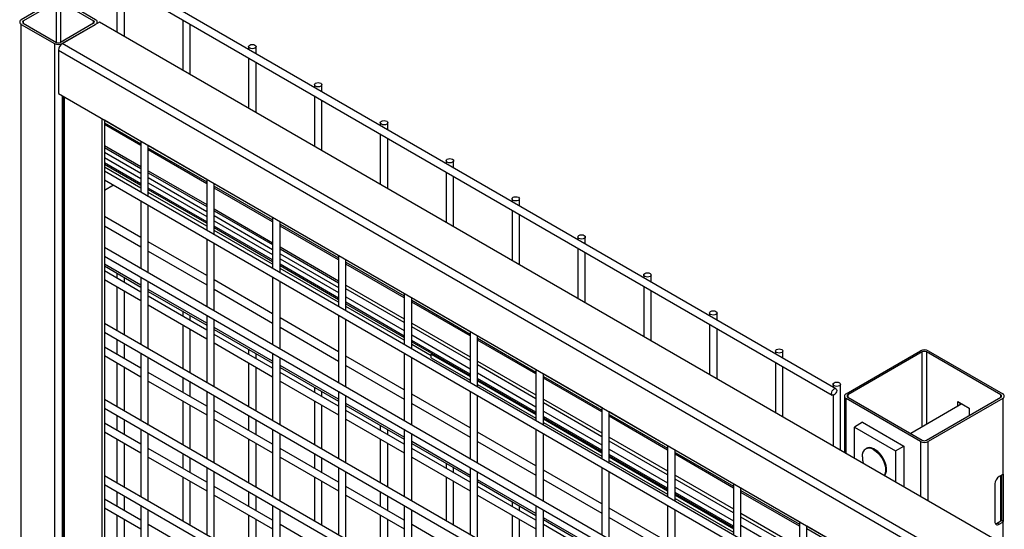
# Model space of a CAD drawing. Header units: inches. Extents: x 0.2 to 10.8, y 0.2 to 8.2.
# Tile 39 of 42: x 8.116 to 8.997, y 7.095 to 7.551. Entities that reach past the tile are written whole.
import ezdxf

# ---------------------------------------------------------------- set-up
doc = ezdxf.new("R2010")
doc.units = ezdxf.units.IN
doc.header["$MEASUREMENT"] = 0

msp = doc.modelspace()

# ---------------------------------------------------------------- linework, layer by layer
for p, q in [((8.84617, 7.22116), (7.49353, 8.00202)), ((7.4902, 7.99625), (8.84283, 7.21539)), ((8.20271, 7.58492), (8.20271, 7.54004)), ((8.20937, 7.53619), (8.20937, 7.58108)), ((8.14676, 7.56817), (8.11715, 7.55107)), ((8.11892, 7.55005), (8.14853, 7.56715)), ((8.14853, 7.53083), (8.14853, 7.56715)), ((8.15221, 7.56715), (8.18182, 7.55005)), ((8.15221, 7.56715), (8.15221, 7.53083)), ((8.18359, 7.55107), (8.15398, 7.56817)), ((8.11715, 7.54691), (8.14676, 7.52981)), ((8.11715, 5.30142), (8.11715, 7.54691)), ((8.11892, 7.55005), (8.11892, 7.54793)), ((8.11892, 7.54793), (8.14853, 7.53083)), ((8.18182, 7.54793), (8.15221, 7.53083)), ((8.1872, 7.54899), (8.15377, 7.52969)), ((8.15398, 7.52981), (8.18359, 7.54691)), ((8.18182, 7.54793), (8.18182, 7.55005)), ((8.18509, 7.54777), (8.18509, 7.54899)), ((9.56458, 6.75384), (8.1872, 7.54899)), ((8.26163, 7.55091), (8.26163, 7.50602)), ((8.2683, 7.50217), (8.2683, 7.54706)), ((8.14676, 7.52981), (8.14676, 5.28433)), ((9.53115, 6.73454), (8.15377, 7.52969)), ((8.32056, 7.52698), (8.32056, 7.52459)), ((8.32723, 7.52074), (8.32723, 7.52698)), ((8.15037, 7.52381), (9.52776, 6.72866)), ((8.15037, 7.52381), (8.15037, 7.4852)), ((8.32056, 7.51689), (8.32056, 7.472)), ((8.32723, 7.46815), (8.32723, 7.51304)), ((8.37948, 7.49296), (8.37948, 7.49057)), ((8.38615, 7.48672), (8.38615, 7.49296)), ((8.15037, 7.4852), (9.52776, 6.69005)), ((8.15398, 5.32449), (8.15398, 7.48312)), ((8.15448, 7.48283), (8.15448, 5.3242)), ((8.15589, 5.32339), (8.15589, 7.48202)), ((8.37948, 7.48287), (8.37948, 7.43799)), ((8.38615, 7.43414), (8.38615, 7.47902)), ((8.18932, 7.46272), (8.18932, 5.30409)), ((8.19144, 7.46149), (8.19144, 6.58917)), ((8.22413, 7.44232), (8.19144, 7.46119)), ((8.19144, 7.459), (8.22413, 7.44013)), ((8.22413, 7.43845), (8.19144, 7.45732)), ((8.43841, 7.45895), (8.43841, 7.45655)), ((8.44508, 7.45271), (8.44508, 7.45895)), ((8.43841, 7.44886), (8.43841, 7.40397)), ((8.19144, 7.43862), (8.22413, 7.41975)), ((8.19144, 7.43687), (8.22413, 7.418)), ((8.22413, 7.44262), (8.22413, 7.39663)), ((8.23079, 7.39278), (8.23079, 7.43877)), ((8.28305, 7.4083), (8.23079, 7.43847)), ((8.44508, 7.40012), (8.44508, 7.44501)), ((8.19144, 7.43261), (8.22413, 7.41375)), ((8.19144, 7.42799), (8.22413, 7.40912)), ((8.23079, 7.43628), (8.28305, 7.40611)), ((8.28305, 7.40444), (8.23079, 7.43461)), ((8.22413, 7.40429), (8.19144, 7.42316)), ((8.19144, 7.42191), (8.22413, 7.40304)), ((8.22413, 7.40049), (8.19144, 7.41935)), ((8.49734, 7.42493), (8.49734, 7.42254)), ((8.504, 7.41869), (8.504, 7.42493)), ((9.49305, 6.66409), (8.19144, 7.4155)), ((8.23079, 7.4159), (8.28305, 7.38573)), ((8.23079, 7.41415), (8.28305, 7.38398)), ((8.49734, 7.41484), (8.49734, 7.36995)), ((8.504, 7.3661), (8.504, 7.41099)), ((8.19144, 7.4078), (9.49305, 6.6564)), ((8.19964, 7.40307), (8.19144, 7.39834)), ((8.23079, 7.4099), (8.28305, 7.37973)), ((8.23079, 7.40527), (8.28305, 7.37511)), ((8.28305, 7.40861), (8.28305, 7.36261)), ((8.28972, 7.35876), (8.28972, 7.40476)), ((8.34198, 7.37429), (8.28972, 7.40445)), ((8.28972, 7.40226), (8.34198, 7.37209)), ((8.28305, 7.37027), (8.23079, 7.40044)), ((8.23079, 7.39919), (8.28305, 7.36903)), ((8.28305, 7.36647), (8.23079, 7.39664)), ((8.34198, 7.37042), (8.28972, 7.40059)), ((8.22413, 7.38893), (8.22413, 7.32858)), ((8.23079, 7.32473), (8.23079, 7.38508)), ((8.55626, 7.39091), (8.55626, 7.38852)), ((8.56293, 7.38467), (8.56293, 7.39091)), ((8.22413, 7.35625), (8.19144, 7.37512)), ((8.28972, 7.38188), (8.34198, 7.35171)), ((8.28972, 7.38013), (8.34198, 7.34996)), ((8.28972, 7.37588), (8.34198, 7.34571)), ((8.55626, 7.38082), (8.55626, 7.33593)), ((8.56293, 7.33209), (8.56293, 7.37697)), ((8.19144, 7.36679), (8.22413, 7.34792)), ((8.28972, 7.37126), (8.34198, 7.34109)), ((8.34198, 7.33626), (8.28972, 7.36643)), ((8.34198, 7.37459), (8.34198, 7.32859)), ((8.34864, 7.32474), (8.34864, 7.37074)), ((8.4009, 7.34027), (8.34864, 7.37044)), ((8.34864, 7.36825), (8.4009, 7.33808)), ((8.4009, 7.3364), (8.34864, 7.36657)), ((8.28972, 7.36518), (8.34198, 7.33501)), ((8.34198, 7.33245), (8.28972, 7.36262)), ((8.28305, 7.32224), (8.23079, 7.3524)), ((8.28305, 7.35491), (8.28305, 7.29456)), ((8.28972, 7.29072), (8.28972, 7.35106)), ((8.61519, 7.35689), (8.61519, 7.3545)), ((8.62185, 7.35065), (8.62185, 7.35689)), ((9.49305, 6.59605), (8.19144, 7.34745)), ((8.19144, 7.33975), (9.49305, 6.58835)), ((8.23079, 7.34407), (8.28305, 7.3139)), ((8.34864, 7.34787), (8.4009, 7.3177)), ((8.34864, 7.34612), (8.4009, 7.31595)), ((8.34864, 7.34186), (8.4009, 7.31169)), ((8.4009, 7.34057), (8.4009, 7.29458)), ((8.61519, 7.34681), (8.61519, 7.30192)), ((8.62185, 7.29807), (8.62185, 7.34296)), ((8.22413, 7.31373), (8.19144, 7.33259)), ((8.34864, 7.33724), (8.4009, 7.30707)), ((8.4009, 7.30224), (8.34864, 7.33241)), ((8.34864, 7.33116), (8.4009, 7.30099)), ((8.40757, 7.29073), (8.40757, 7.33672)), ((8.45983, 7.30625), (8.40757, 7.33642)), ((8.40757, 7.33423), (8.45983, 7.30406)), ((8.45983, 7.30239), (8.40757, 7.33256)), ((8.19144, 7.33087), (8.22413, 7.312)), ((8.22413, 7.30759), (8.19144, 7.32645)), ((8.20271, 7.32436), (8.20271, 7.31995)), ((8.4009, 7.29843), (8.34864, 7.3286)), ((8.67411, 7.32288), (8.67411, 7.32049)), ((8.68078, 7.31664), (8.68078, 7.32288)), ((8.19144, 7.31876), (8.22413, 7.29989)), ((8.20937, 7.3161), (8.20937, 7.32052)), ((8.22413, 7.32088), (8.22413, 7.26054)), ((8.23079, 7.25669), (8.23079, 7.31704)), ((8.34198, 7.28822), (8.28972, 7.31839)), ((8.34198, 7.3209), (8.34198, 7.26055)), ((8.34864, 7.2567), (8.34864, 7.31705)), ((8.40757, 7.31385), (8.45983, 7.28368)), ((8.40757, 7.3132), (8.40813, 7.31353)), ((8.20271, 7.31225), (8.20271, 7.2729)), ((8.20937, 7.26905), (8.20937, 7.3084)), ((8.28305, 7.27971), (8.23079, 7.30988)), ((8.23079, 7.30815), (8.28305, 7.27798)), ((8.28972, 7.31005), (8.34198, 7.27988)), ((8.45983, 7.28027), (8.40757, 7.31044)), ((8.45983, 7.30655), (8.45983, 7.26056)), ((8.67411, 7.31279), (8.67411, 7.2679)), ((8.68078, 7.26405), (8.68078, 7.30894)), ((8.28305, 7.27357), (8.23079, 7.30374)), ((8.23079, 7.29604), (8.28305, 7.26587)), ((8.40757, 7.30322), (8.45983, 7.27305)), ((8.45983, 7.26822), (8.40757, 7.29839)), ((8.40757, 7.29714), (8.45983, 7.26698)), ((8.4665, 7.25671), (8.4665, 7.30271)), ((8.51876, 7.27223), (8.4665, 7.3024)), ((8.4665, 7.30021), (8.51876, 7.27004)), ((8.51876, 7.26837), (8.4665, 7.29854)), ((8.26163, 7.29035), (8.26163, 7.28593)), ((8.4009, 7.28688), (8.4009, 7.22653)), ((8.45983, 7.26442), (8.40757, 7.29459)), ((8.73304, 7.28886), (8.73304, 7.28647)), ((8.7397, 7.28262), (8.7397, 7.28886)), ((9.49305, 6.528), (8.19144, 7.27941)), ((8.26163, 7.27824), (8.26163, 7.23888)), ((8.2683, 7.28209), (8.2683, 7.2865)), ((8.28305, 7.28687), (8.28305, 7.22652)), ((8.28972, 7.22267), (8.28972, 7.28302)), ((8.4009, 7.2542), (8.34864, 7.28437)), ((8.40757, 7.22268), (8.40757, 7.28303)), ((8.4665, 7.27983), (8.51876, 7.24966)), ((8.73304, 7.27877), (8.73304, 7.23388)), ((8.19144, 7.27171), (9.49305, 6.52031)), ((8.2683, 7.23504), (8.2683, 7.27439)), ((8.34198, 7.24569), (8.28972, 7.27586)), ((8.28972, 7.27413), (8.34198, 7.24396)), ((8.34198, 7.23955), (8.28972, 7.26972)), ((8.34864, 7.27604), (8.4009, 7.24587)), ((8.51876, 7.24625), (8.4665, 7.27642)), ((8.51876, 7.27254), (8.51876, 7.22654)), ((8.7397, 7.23004), (8.7397, 7.27492)), ((8.20271, 7.2652), (8.20271, 7.25191)), ((8.20937, 7.24806), (8.20937, 7.26136)), ((8.28972, 7.26202), (8.34198, 7.23185)), ((8.4665, 7.26921), (8.51876, 7.23904)), ((8.51876, 7.23421), (8.4665, 7.26438)), ((8.4665, 7.26313), (8.51876, 7.23296)), ((8.48396, 7.25049), (8.4665, 7.26057)), ((8.52542, 7.22269), (8.52542, 7.26869)), ((8.57768, 7.23822), (8.52542, 7.26839)), ((8.52542, 7.26619), (8.57768, 7.23603)), ((8.57768, 7.23435), (8.52542, 7.26452)), ((8.22413, 7.23954), (8.19144, 7.25841)), ((8.22413, 7.25284), (8.22413, 7.19249)), ((8.32056, 7.25633), (8.32056, 7.25192)), ((8.32723, 7.24807), (8.32723, 7.25248)), ((8.34198, 7.25285), (8.34198, 7.1925)), ((8.45983, 7.25286), (8.45983, 7.19251)), ((8.48482, 7.25255), (8.48396, 7.25205)), ((8.48396, 7.24888), (8.48396, 7.25205)), ((8.48396, 7.25205), (8.51876, 7.23196)), ((8.79196, 7.25484), (8.79196, 7.25245)), ((8.79863, 7.2486), (8.79863, 7.25484)), ((8.85514, 7.21657), (8.92172, 7.25501)), ((8.92343, 7.25402), (8.85684, 7.21558)), ((8.92343, 7.18706), (8.92343, 7.25402)), ((8.99367, 7.21558), (8.92708, 7.25402)), ((8.92708, 7.25402), (8.92708, 7.18917)), ((8.92879, 7.25501), (8.99538, 7.21657)), ((8.19144, 7.25071), (8.22413, 7.23184)), ((8.20271, 7.24421), (8.20271, 7.20486)), ((8.23079, 7.18864), (8.23079, 7.24899)), ((8.32056, 7.24422), (8.32056, 7.20487)), ((8.34864, 7.18865), (8.34864, 7.249)), ((8.45983, 7.22018), (8.40757, 7.25035)), ((8.4665, 7.18867), (8.4665, 7.24901)), ((8.48396, 7.24888), (8.51876, 7.2288)), ((8.52542, 7.24582), (8.57768, 7.21565)), ((8.79196, 7.24475), (8.79196, 7.19987)), ((8.20937, 7.20101), (8.20937, 7.24036)), ((8.28305, 7.20552), (8.23079, 7.23569)), ((8.32723, 7.20102), (8.32723, 7.24037)), ((8.4009, 7.21167), (8.34864, 7.24184)), ((8.34864, 7.24012), (8.4009, 7.20995)), ((8.4009, 7.20553), (8.34864, 7.2357)), ((8.40757, 7.24202), (8.45983, 7.21185)), ((8.57768, 7.21223), (8.52542, 7.2424)), ((8.52542, 7.23519), (8.57768, 7.20502)), ((8.57768, 7.23852), (8.57768, 7.19252)), ((8.58435, 7.18868), (8.58435, 7.23467)), ((8.63661, 7.2042), (8.58435, 7.23437)), ((8.79863, 7.19602), (8.79863, 7.24091)), ((8.23079, 7.22799), (8.28305, 7.19783)), ((8.26163, 7.23119), (8.26163, 7.21789)), ((8.2683, 7.21404), (8.2683, 7.22734)), ((8.34864, 7.22801), (8.4009, 7.19784)), ((8.57768, 7.20019), (8.52542, 7.23036)), ((8.52542, 7.22911), (8.57768, 7.19894)), ((8.52542, 7.22811), (8.57768, 7.19794)), ((8.58435, 7.23218), (8.63661, 7.20201)), ((8.63661, 7.20034), (8.58435, 7.2305)), ((8.28305, 7.21882), (8.28305, 7.15847)), ((8.37948, 7.22231), (8.37948, 7.2179)), ((8.38615, 7.21405), (8.38615, 7.21846)), ((8.4009, 7.21883), (8.4009, 7.15849)), ((8.51876, 7.21884), (8.51876, 7.1585)), ((8.52542, 7.22495), (8.57768, 7.19478)), ((8.84352, 7.22508), (8.84352, 7.22269)), ((8.85019, 7.16625), (8.85019, 7.22508)), ((9.49305, 6.45996), (8.19144, 7.21136)), ((8.26163, 7.21019), (8.26163, 7.17084)), ((8.28972, 7.15463), (8.28972, 7.21497)), ((8.37948, 7.2102), (8.37948, 7.17085)), ((8.40757, 7.15464), (8.40757, 7.21498)), ((8.45983, 7.17766), (8.40757, 7.20783)), ((8.51876, 7.18617), (8.4665, 7.21634)), ((8.4665, 7.208), (8.51876, 7.17783)), ((8.52542, 7.15465), (8.52542, 7.215)), ((8.58435, 7.2118), (8.63661, 7.18163)), ((8.63661, 7.17822), (8.58435, 7.20839)), ((8.84352, 7.21523), (8.84352, 7.1701)), ((8.85367, 7.21453), (8.85367, 7.16424)), ((8.92172, 7.17405), (8.85514, 7.21249)), ((8.85514, 7.1634), (8.85514, 7.21249)), ((8.85684, 7.21558), (8.85684, 7.21347)), ((8.85684, 7.21347), (8.92343, 7.17503)), ((8.92708, 7.17503), (8.99367, 7.21347)), ((8.99538, 7.21249), (8.92879, 7.17405)), ((8.95531, 7.20955), (8.96544, 7.2037)), ((8.95531, 7.20547), (8.95531, 7.20955)), ((8.95702, 7.20856), (8.95702, 7.20645)), ((8.99367, 7.21347), (8.99367, 7.21558)), ((8.99538, 7.21249), (8.99538, 7.14444)), ((8.19144, 7.20366), (9.49305, 6.45226)), ((8.2683, 7.16699), (8.2683, 7.20634)), ((8.34198, 7.17151), (8.28972, 7.20168)), ((8.38615, 7.167), (8.38615, 7.20635)), ((8.40757, 7.2061), (8.45983, 7.17593)), ((8.45983, 7.17152), (8.40757, 7.20169)), ((8.58435, 7.20117), (8.63661, 7.171)), ((8.63661, 7.2045), (8.63661, 7.15851)), ((8.64327, 7.15466), (8.64327, 7.20065)), ((8.69553, 7.17018), (8.64327, 7.20035)), ((8.95879, 7.20747), (8.91301, 7.18105)), ((8.96544, 7.2037), (8.96544, 7.19718)), ((8.22413, 7.1715), (8.19144, 7.19036)), ((8.20271, 7.19716), (8.20271, 7.18386)), ((8.20937, 7.18001), (8.20937, 7.19331)), ((8.28972, 7.19398), (8.34198, 7.16381)), ((8.32056, 7.19717), (8.32056, 7.18387)), ((8.32723, 7.18002), (8.32723, 7.19332)), ((8.40757, 7.19399), (8.45983, 7.16382)), ((8.63661, 7.16617), (8.58435, 7.19634)), ((8.58435, 7.19509), (8.63661, 7.16492)), ((8.58435, 7.19409), (8.63661, 7.16393)), ((8.58435, 7.19093), (8.63661, 7.16076)), ((8.64327, 7.19816), (8.69553, 7.16799)), ((8.69553, 7.16632), (8.64327, 7.19649)), ((8.87001, 7.19114), (8.86265, 7.18689)), ((8.87001, 7.19114), (8.90684, 7.16988)), ((8.19144, 7.18267), (8.22413, 7.1638)), ((8.22413, 7.18479), (8.22413, 7.12445)), ((8.34198, 7.18481), (8.34198, 7.12446)), ((8.43841, 7.1883), (8.43841, 7.18388)), ((8.44508, 7.18003), (8.44508, 7.18445)), ((8.45983, 7.18482), (8.45983, 7.12447)), ((8.57768, 7.15215), (8.52542, 7.18232)), ((8.57768, 7.18483), (8.57768, 7.12448)), ((8.86265, 7.15906), (8.86265, 7.18689)), ((8.86265, 7.18689), (8.89948, 7.16563)), ((8.20271, 7.17616), (8.20271, 7.13681)), ((8.23079, 7.1206), (8.23079, 7.18095)), ((8.32056, 7.17617), (8.32056, 7.13682)), ((8.34864, 7.12061), (8.34864, 7.18096)), ((8.43841, 7.17619), (8.43841, 7.13683)), ((8.44508, 7.13299), (8.44508, 7.17234)), ((8.4665, 7.12062), (8.4665, 7.18097)), ((8.51876, 7.14364), (8.4665, 7.17381)), ((8.52542, 7.17398), (8.57768, 7.14382)), ((8.58435, 7.12063), (8.58435, 7.18098)), ((8.64327, 7.17778), (8.69553, 7.14761)), ((8.69553, 7.1442), (8.64327, 7.17437)), ((8.92172, 7.17405), (8.92172, 7.12496)), ((8.92879, 7.12088), (8.92879, 7.17405)), ((8.20937, 7.13296), (8.20937, 7.17231)), ((8.28305, 7.13748), (8.23079, 7.16765)), ((8.32723, 7.13297), (8.32723, 7.17233)), ((8.4009, 7.13749), (8.34864, 7.16766)), ((8.4665, 7.17208), (8.51876, 7.14191)), ((8.51876, 7.1375), (8.4665, 7.16767)), ((8.64327, 7.16715), (8.69553, 7.13699)), ((8.69553, 7.17049), (8.69553, 7.12449)), ((8.7022, 7.12064), (8.7022, 7.16664)), ((8.75446, 7.13617), (8.7022, 7.16633)), ((8.7022, 7.16414), (8.75446, 7.13398)), ((8.89948, 7.16563), (8.90684, 7.16988)), ((8.89948, 7.16563), (8.89948, 7.1378)), ((8.90684, 7.16988), (8.90684, 7.13355)), ((8.23079, 7.15995), (8.28305, 7.12978)), ((8.26163, 7.16314), (8.26163, 7.14984)), ((8.2683, 7.146), (8.2683, 7.15929)), ((8.34864, 7.15996), (8.4009, 7.12979)), ((8.37948, 7.16315), (8.37948, 7.14985)), ((8.38615, 7.14601), (8.38615, 7.1593)), ((8.4665, 7.15997), (8.51876, 7.1298)), ((8.69553, 7.13216), (8.64327, 7.16232)), ((8.64327, 7.16108), (8.69553, 7.13091)), ((8.64327, 7.16008), (8.69553, 7.12991)), ((8.64327, 7.15691), (8.69553, 7.12675)), ((8.75446, 7.1323), (8.7022, 7.16247)), ((8.28305, 7.15078), (8.28305, 7.09043)), ((8.28972, 7.08658), (8.28972, 7.14693)), ((8.4009, 7.15079), (8.4009, 7.09044)), ((8.40757, 7.08659), (8.40757, 7.14694)), ((8.49734, 7.15428), (8.49734, 7.14987)), ((8.504, 7.14602), (8.504, 7.15043)), ((8.51876, 7.1508), (8.51876, 7.09045)), ((8.52542, 7.0866), (8.52542, 7.14695)), ((8.63661, 7.11813), (8.58435, 7.1483)), ((8.63661, 7.15081), (8.63661, 7.09046)), ((8.64327, 7.08661), (8.64327, 7.14696)), ((9.49305, 6.39191), (8.19144, 7.14332)), ((8.26163, 7.14215), (8.26163, 7.10279)), ((8.2683, 7.09895), (8.2683, 7.1383)), ((8.37948, 7.14216), (8.37948, 7.10281)), ((8.38615, 7.09896), (8.38615, 7.13831)), ((8.49734, 7.14217), (8.49734, 7.10282)), ((8.504, 7.09897), (8.504, 7.13832)), ((8.57768, 7.10962), (8.52542, 7.13979)), ((8.52542, 7.13807), (8.57768, 7.1079)), ((8.58435, 7.13997), (8.63661, 7.1098)), ((8.7022, 7.14376), (8.75446, 7.1136)), ((8.75446, 7.11018), (8.7022, 7.14035)), ((8.99538, 7.14444), (8.99214, 7.14257)), ((8.99367, 7.1029), (8.99367, 7.14346)), ((8.99416, 7.14374), (8.99416, 7.1033)), ((8.99592, 7.14481), (8.99592, 7.10228)), ((8.19144, 7.13562), (9.49305, 6.38422)), ((8.20271, 7.12911), (8.20271, 7.11582)), ((8.34198, 7.10346), (8.28972, 7.13363)), ((8.32056, 7.12912), (8.32056, 7.11583)), ((8.45983, 7.10347), (8.40757, 7.13364)), ((8.43841, 7.12914), (8.43841, 7.11584)), ((8.57768, 7.10348), (8.52542, 7.13365)), ((8.7022, 7.13314), (8.75446, 7.10297)), ((8.75446, 7.09814), (8.7022, 7.12831)), ((8.75446, 7.13647), (8.75446, 7.09047)), ((8.76112, 7.08663), (8.76112, 7.13262)), ((8.81338, 7.10215), (8.76112, 7.13232)), ((8.76112, 7.13013), (8.81338, 7.09996)), ((8.81338, 7.09828), (8.76112, 7.12845)), ((8.98831, 7.13594), (8.98831, 7.10225)), ((8.22413, 7.10345), (8.19144, 7.12232)), ((8.20937, 7.11197), (8.20937, 7.12527)), ((8.28972, 7.12593), (8.34198, 7.09576)), ((8.32723, 7.11198), (8.32723, 7.12528)), ((8.40757, 7.12594), (8.45983, 7.09578)), ((8.44508, 7.11199), (8.44508, 7.12529)), ((8.52542, 7.12595), (8.57768, 7.09579)), ((8.55626, 7.12026), (8.55626, 7.11585)), ((8.7022, 7.12706), (8.75446, 7.09689)), ((8.7022, 7.12606), (8.75446, 7.09589)), ((8.7022, 7.1229), (8.75446, 7.09273)), ((8.77423, 7.12475), (8.77423, 7.12505)), ((8.19144, 7.11462), (8.22413, 7.09575)), ((8.22413, 7.11675), (8.22413, 7.0564)), ((8.23079, 7.05255), (8.23079, 7.1129)), ((8.34198, 7.11676), (8.34198, 7.05641)), ((8.34864, 7.05256), (8.34864, 7.11291)), ((8.45983, 7.11677), (8.45983, 7.05642)), ((8.4665, 7.05258), (8.4665, 7.11292)), ((8.56293, 7.112), (8.56293, 7.11641)), ((8.57768, 7.11678), (8.57768, 7.05643)), ((8.58435, 7.05259), (8.58435, 7.11293)), ((8.69553, 7.08412), (8.64327, 7.11429)), ((8.69553, 7.11679), (8.69553, 7.05645)), ((8.7022, 7.0526), (8.7022, 7.11294)), ((8.20271, 7.10812), (8.20271, 7.06877)), ((8.20937, 7.06492), (8.20937, 7.10427)), ((8.32056, 7.10813), (8.32056, 7.06878)), ((8.32723, 7.06493), (8.32723, 7.10428)), ((8.43841, 7.10814), (8.43841, 7.06879)), ((8.44508, 7.06494), (8.44508, 7.10429)), ((8.55626, 7.10815), (8.55626, 7.0688)), ((8.56293, 7.06495), (8.56293, 7.1043)), ((8.63661, 7.07561), (8.58435, 7.10577)), ((8.58435, 7.10405), (8.63661, 7.07388)), ((8.64327, 7.10595), (8.69553, 7.07578)), ((8.76112, 7.10975), (8.81338, 7.07958)), ((8.81338, 7.07617), (8.76112, 7.10633)), ((8.81338, 7.10245), (8.81338, 7.05646)), ((8.99043, 7.10103), (8.99367, 7.1029)), ((8.99214, 7.10004), (8.99538, 7.10191)), ((8.99592, 7.10228), (8.99416, 7.1033)), ((8.99538, 7.10191), (8.99538, 7.08244)), ((8.28305, 7.06943), (8.23079, 7.0996)), ((8.4009, 7.06944), (8.34864, 7.09961)), ((8.51876, 7.06946), (8.4665, 7.09962)), ((8.63661, 7.06947), (8.58435, 7.09964)), ((8.76112, 7.09912), (8.81338, 7.06895)), ((8.82005, 7.05261), (8.82005, 7.0986)), ((8.86959, 7.0697), (8.82005, 7.0983)), ((8.82005, 7.09611), (8.85074, 7.07839)), ((8.99214, 7.10004), (8.99043, 7.10103))]:
    msp.add_line(p, q)
at = {"flags": 128}
for points in [[(8.32625, 7.52834), (8.32697, 7.52772), (8.32723, 7.52698), (8.32697, 7.52624), (8.32625, 7.52562), (8.32517, 7.5252), (8.32389, 7.52506), (8.32262, 7.5252), (8.32154, 7.52562), (8.32081, 7.52624), (8.32056, 7.52698), (8.32081, 7.52772), (8.32154, 7.52834), (8.32262, 7.52876), (8.32389, 7.5289), (8.32517, 7.52876), (8.32625, 7.52834)], [(8.38518, 7.49432), (8.3859, 7.4937), (8.38615, 7.49296), (8.3859, 7.49223), (8.38518, 7.4916), (8.38409, 7.49118), (8.38282, 7.49104), (8.38154, 7.49118), (8.38046, 7.4916), (8.37974, 7.49223), (8.37948, 7.49296), (8.37974, 7.4937), (8.38046, 7.49432), (8.38154, 7.49474), (8.38282, 7.49489), (8.38409, 7.49474), (8.38518, 7.49432)], [(8.4441, 7.46031), (8.44482, 7.45968), (8.44508, 7.45895), (8.44482, 7.45821), (8.4441, 7.45758), (8.44302, 7.45717), (8.44174, 7.45702), (8.44047, 7.45717), (8.43939, 7.45758), (8.43866, 7.45821), (8.43841, 7.45895), (8.43866, 7.45968), (8.43939, 7.46031), (8.44047, 7.46072), (8.44174, 7.46087), (8.44302, 7.46072), (8.4441, 7.46031)], [(8.50303, 7.42629), (8.50375, 7.42566), (8.504, 7.42493), (8.50375, 7.42419), (8.50303, 7.42357), (8.50194, 7.42315), (8.50067, 7.423), (8.49939, 7.42315), (8.49831, 7.42357), (8.49759, 7.42419), (8.49734, 7.42493), (8.49759, 7.42566), (8.49831, 7.42629), (8.49939, 7.42671), (8.50067, 7.42685), (8.50194, 7.42671), (8.50303, 7.42629)], [(8.56195, 7.39227), (8.56267, 7.39165), (8.56293, 7.39091), (8.56267, 7.39017), (8.56195, 7.38955), (8.56087, 7.38913), (8.55959, 7.38899), (8.55832, 7.38913), (8.55724, 7.38955), (8.55652, 7.39017), (8.55626, 7.39091), (8.55652, 7.39165), (8.55724, 7.39227), (8.55832, 7.39269), (8.55959, 7.39284), (8.56087, 7.39269), (8.56195, 7.39227)], [(8.62088, 7.35826), (8.6216, 7.35763), (8.62185, 7.35689), (8.6216, 7.35616), (8.62088, 7.35553), (8.6198, 7.35512), (8.61852, 7.35497), (8.61724, 7.35512), (8.61616, 7.35553), (8.61544, 7.35616), (8.61519, 7.35689), (8.61544, 7.35763), (8.61616, 7.35826), (8.61724, 7.35867), (8.61852, 7.35882), (8.6198, 7.35867), (8.62088, 7.35826)], [(8.6798, 7.32424), (8.68053, 7.32361), (8.68078, 7.32288), (8.68053, 7.32214), (8.6798, 7.32152), (8.67872, 7.3211), (8.67745, 7.32095), (8.67617, 7.3211), (8.67509, 7.32152), (8.67437, 7.32214), (8.67411, 7.32288), (8.67437, 7.32361), (8.67509, 7.32424), (8.67617, 7.32466), (8.67745, 7.3248), (8.67872, 7.32466), (8.6798, 7.32424)], [(8.73873, 7.29022), (8.73945, 7.2896), (8.7397, 7.28886), (8.73945, 7.28812), (8.73873, 7.2875), (8.73765, 7.28708), (8.73637, 7.28694), (8.7351, 7.28708), (8.73401, 7.2875), (8.73329, 7.28812), (8.73304, 7.28886), (8.73329, 7.2896), (8.73401, 7.29022), (8.7351, 7.29064), (8.73637, 7.29078), (8.73765, 7.29064), (8.73873, 7.29022)], [(8.79765, 7.2562), (8.79838, 7.25558), (8.79863, 7.25484), (8.79838, 7.25411), (8.79765, 7.25348), (8.79657, 7.25307), (8.7953, 7.25292), (8.79402, 7.25307), (8.79294, 7.25348), (8.79222, 7.25411), (8.79196, 7.25484), (8.79222, 7.25558), (8.79294, 7.2562), (8.79402, 7.25662), (8.7953, 7.25677), (8.79657, 7.25662), (8.79765, 7.2562)], [(8.84921, 7.22644), (8.84994, 7.22581), (8.85019, 7.22508), (8.84994, 7.22434), (8.84921, 7.22372), (8.84813, 7.2233), (8.84686, 7.22315), (8.84558, 7.2233), (8.8445, 7.22372), (8.84378, 7.22434), (8.84352, 7.22508), (8.84378, 7.22581), (8.8445, 7.22644), (8.84558, 7.22686), (8.84686, 7.227), (8.84813, 7.22686), (8.84921, 7.22644)], [(8.84686, 7.21964), (8.84668, 7.21849), (8.84617, 7.21731), (8.8454, 7.21628), (8.8445, 7.21555), (8.8436, 7.21524), (8.84283, 7.21539), (8.84232, 7.21598), (8.84214, 7.21691), (8.84232, 7.21806), (8.84283, 7.21924), (8.8436, 7.22027), (8.8445, 7.221), (8.8454, 7.22131), (8.84617, 7.22116), (8.84668, 7.22057), (8.84686, 7.21964)], [(8.88018, 7.16653), (8.88228, 7.16508), (8.88429, 7.16318), (8.88614, 7.16093), (8.88774, 7.15842), (8.88904, 7.15574), (8.88997, 7.15302), (8.89049, 7.15035), (8.8906, 7.14785), (8.89028, 7.14563), (8.88955, 7.14376), (8.88945, 7.14359)]]:
    msp.add_lwpolyline(points, dxfattribs=at)
for centre, radius, start, end in [((8.11794, 7.54899), 0.00223, 110.78342, 249.21658), ((8.11932, 7.54899), 0.00114, 110.78342, 249.21658), ((8.18142, 7.54899), 0.00114, 290.78342, 69.21658), ((8.1828, 7.54899), 0.00223, 290.78342, 69.21658), ((8.15037, 7.53678), 0.00785, 242.60967, 297.39033), ((8.15037, 7.53439), 0.004, 242.60967, 297.39033), ((8.15774, 7.52347), 0.00738, 122.60548, 177.39452), ((8.92526, 7.24818), 0.00769, 62.60967, 117.39033), ((8.92526, 7.2505), 0.00397, 62.60967, 117.39033), ((8.85591, 7.21453), 0.00218, 110.78342, 249.21658), ((8.9946, 7.21453), 0.00218, 290.78342, 69.21658), ((8.85724, 7.21453), 0.00113, 110.78342, 249.21658), ((8.99327, 7.21453), 0.00113, 290.78342, 69.21658), ((8.92526, 7.18087), 0.00769, 242.60967, 297.39033), ((8.92526, 7.17856), 0.00397, 242.60967, 297.39033), ((8.87682, 7.16133), 0.00715, 121.85143, 188.18253), ((8.87582, 7.16043), 0.0075, 54.45567, 111.7176), ((8.99662, 7.13556), 0.00832, 122.60548, 177.39452), ((8.99332, 7.14803), 0.00413, 299.80108, 308.86945), ((8.99064, 7.10188), 0.00237, 170.78596, 309.20329), ((8.99276, 7.10453), 0.00187, 299.15982, 318.62159), ((8.99332, 7.1055), 0.00413, 299.80108, 308.86945), ((8.98862, 7.10388), 0.00337, 271.51091, 302.33246)]:
    msp.add_arc(centre, radius, start, end)
for points, knots in [([(8.88103, 7.16687), (8.88091, 7.16695), (8.88029, 7.16735), (8.87914, 7.16785), (8.87759, 7.16832), (8.87606, 7.16848), (8.87458, 7.16835), (8.87371, 7.16796), (8.87327, 7.16777)], [0, 0, 0, 0, 0.043184, 0.227816, 0.415596, 0.607211, 0.80504, 1, 1, 1, 1]), ([(8.8883, 7.15917), (8.8878, 7.15998), (8.88711, 7.16111), (8.88593, 7.16262), (8.88488, 7.16382), (8.88357, 7.16507), (8.88227, 7.16612), (8.88141, 7.16664), (8.88103, 7.16687)], [0, 0, 0, 0, 0.249339, 0.349621, 0.514488, 0.682856, 0.860775, 1, 1, 1, 1]), ([(8.8698, 7.16027), (8.86979, 7.15983), (8.86977, 7.15829), (8.87008, 7.15629), (8.87058, 7.15482), (8.87073, 7.1544)], [0, 0, 0, 0, 0.2212893, 0.7744698, 1, 1, 1, 1]), ([(8.88979, 7.1434), (8.88994, 7.14359), (8.89043, 7.14421), (8.89094, 7.14556), (8.89132, 7.14735), (8.89139, 7.14928), (8.8912, 7.15132), (8.89078, 7.15329), (8.89022, 7.15506), (8.88947, 7.15699), (8.88876, 7.15831), (8.8883, 7.15917)], [0, 0, 0, 0, 0.059165, 0.186989, 0.311903, 0.433468, 0.550442, 0.675411, 0.767965, 0.849897, 1, 1, 1, 1])]:
    msp.add_open_spline(points, degree=3, knots=knots)

doc.saveas('drawing.dxf')
